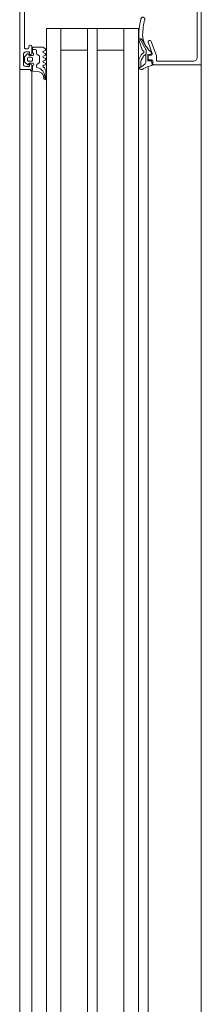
# Model space of a CAD drawing. Header units: millimetres. Extents: x -5460 to 47962, y 30005 to 103451.
# Tile 25 of 192: x 9919 to 9994, y 44523 to 44930. Entities that reach past the tile are written whole.
import ezdxf

# ---------------------------------------------------------------- set-up
doc = ezdxf.new("R2010")
doc.units = ezdxf.units.MM
doc.layers.add('A-DETL-GENF-OTLN', color=7, linetype='Continuous', lineweight=9)
doc.layers.add('A-DOOR-____-OTLN', color=7, linetype='Continuous', lineweight=9)

# ---------------------------------------------------------------- blocks, each defined once
blk = doc.blocks.new('АРФ_Дверь_Из_01 - Витраж ост_EI_Л_-9417210-ВКК_01_К1_З_ЭОМ_кабель_')
at = {"layer": 'A-DETL-GENF-OTLN', "color": 253, "true_color": 0xaaaaaa}
for p, q in [((-612.5, 66), (612.5, 66)), ((402.5, 44), (-402.5, 44)), ((402.5, 40), (-402.5, 40)), ((402.5, 34), (-402.5, 34)), ((402.5, 23), (-402.5, 23)), ((402.5, 19), (-402.5, 19)), ((402.5, 8), (-402.5, 8)), ((402.5, 2), (-402.5, 2)), ((402.5, -4), (-402.5, -4)), ((603.5, -9), (-603.5, -9))]:
    blk.add_line(p, q, dxfattribs=at)
at = {"layer": 'A-DOOR-____-OTLN', "color": 253, "true_color": 0xaaaaaa}
for p, q in [((-444, 66), (-395, 66)), ((-445.5, 64.3), (-468.6, 64.3)), ((-444, 48), (-444, 62.8)), ((-452.5, 44.5), (-452.5, 44.82)), ((-452.17, 45.29), (-446.18, 47.47)), ((-447.17, 45.73), (-451.83, 44.03)), ((-447.49, 45.4), (-447.22, 45.4)), ((-446.92, 45.14), (-446.79, 44.11)), ((-446.5, 44.5), (-446.5, 45.26)), ((-446.01, 47.5), (-444.5, 47.5)), ((-444.5, 45.5), (-444.5, 44.5)), ((-444.09, 44.19), (-444.2, 45.09)), ((-443, 46), (-444, 46)), ((-443.96, 45.42), (-442.57, 45.69)), ((-448.88, 43.15), (-453.17, 40.63)), ((-452.86, 41.53), (-450.47, 42.97)), ((-448.7, 41.63), (-452.84, 40.21)), ((-447.4, 43.29), (-448.37, 43.29)), ((-447, 41.55), (-447.4, 42.1)), ((-444.94, 40.3), (-446.61, 41.21)), ((-446.49, 43.85), (-444.39, 43.85)), ((-445, 44), (-446, 44)), ((-444.66, 41.29), (-445.84, 41.93)), ((-441.6, 41.08), (-443.84, 41.08)), ((-441.9, 41.61), (-441.16, 40.31)), ((-441.79, 44), (-395, 44)), ((-441.72, 40.15), (-444.37, 40.15)), ((-395, 34), (-457.5, 34)), ((-395, 8), (-457.5, 8)), ((-448.41, 1.5), (-448.19, 0.9)), ((-447.41, 0.9), (-447.19, 1.5)), ((-446.41, 1.5), (-446.19, 0.9)), ((-445.41, 0.9), (-445.19, 1.5)), ((-444.41, 1.5), (-444.19, 0.9)), ((-443.41, 0.9), (-443.19, 1.5)), ((-442.4, 1.4), (-442.4, 1)), ((-439.41, 1.8), (-436.74, 1.8)), ((-436.66, 1.01), (-437.92, 0.76)), ((-436.76, 1.58), (-436.49, 1.72)), ((-450.1, -4), (-447.3, -4)), ((-447.4, -3.7), (-449.5, -3.7)), ((-448.78, -3.7), (-448.78, -2.5)), ((-448.28, -2), (-447.17, -2)), ((-446.73, -1.75), (-446.33, -1.05)), ((-446.4, -5), (-446.4, -3.7)), ((-445.9, -0.8), (-443.66, -0.8)), ((-444.5, -3.7), (-445.1, -3.7)), ((-443.23, -1.05), (-442.82, -1.75)), ((-443.2, -3.7), (-443.2, -5)), ((-442.39, -2), (-441.74, -2)), ((-442.3, -4), (-441, -4)), ((-439.53, -1.03), (-439.8, -4.1)), ((-439.78, -4), (-395, -4)), ((-469.6, -7), (-449.6, -7)), ((-450.6, -4.7), (-450.6, -4.5)), ((-449.6, -5.2), (-450.1, -5.2)), ((-449.1, -6.5), (-449.1, -5.7)), ((-445.97, -6.85), (-447.01, -5.81)), ((-446.8, -5.3), (-446.7, -5.3)), ((-446.8, -7.5), (-442.8, -7.5)), ((-443.98, -7), (-445.62, -7)), ((-445.6, -4.2), (-445.6, -5.3)), ((-445.1, -5.8), (-444.5, -5.8)), ((-444, -5.3), (-444, -4.2)), ((-442.59, -5.81), (-443.63, -6.85)), ((-442.9, -5.3), (-442.8, -5.3)), ((-440.5, -4.5), (-440.5, -8.5)), ((-441, -9), (-559, -9)), ((-441, -9), (-395, -9))]:
    blk.add_line(p, q, dxfattribs=at)
at = {"layer": 'A-DOOR-____-OTLN', "color": 253, "true_color": 0xaaaaaa, "flags": 128}
for points in [[(-471, 64.8), (-472, 64.8), (-472, 66), (-442.5, 66), (-442.5, 46.5)], [(-446.39, 42.41), (-446.77, 43.03), (-443.41, 43.03)], [(-395, 40), (-457.5, 40), (-457.5, 2), (-395, 2)], [(-448.5, 34), (-448.5, 23), (-457.5, 23), (-395, 23)], [(-448.5, 8), (-448.5, 19), (-457.5, 19), (-395, 19)], [(-449.8, -3.4), (-449.8, 0.6), (-449.15, 1.6)], [(-440.2, -4.5), (-440.2, -3.7), (-442.2, -3.7)], [(-446.8, -4.5), (-446.8, -5), (-447.8, -5), (-447.8, -6.5)], [(-441.8, -6.5), (-441.8, -5), (-442.8, -5), (-442.8, -4.5)]]:
    blk.add_lwpolyline(points, dxfattribs=at)
at = {"layer": 'A-DOOR-____-OTLN', "color": 253, "true_color": 0xaaaaaa}
for centre, radius, start, end in [((-445.5, 62.8), 1.5, 0, 90), ((-452, 44.82), 0.5, 110, 180), ((-456.41, 52.82), 11.5, 297.1697, 319.1518), ((-447.49, 45.1), 0.3, 90, 139.1518), ((-447.22, 45.1), 0.3, 7.0564, 90), ((-447, 45.26), 0.5, 0, 110), ((-446.01, 47), 0.5, 90, 110), ((-444.5, 48), 0.5, 270, 0), ((-444, 45.5), 0.5, 90, 180), ((-443.9, 45.13), 0.3, 100.9941, 188.118), ((-443, 46.5), 0.5, 270, 0), ((-442.5, 45.4), 0.3, 11.4268, 102.3565), ((-432.9, 47.34), 9.5, 191.4268, 214.051), ((-461.35, 41.84), 0.8, 74.699, 256.5296), ((-454.17, 70.09), 29.94, 255.7723, 272.1183), ((-454.18, 70.09), 28.34, 255.7856, 268.4777), ((-454.72, 49.75), 8, 268.4714, 296.3861), ((-452.47, 40.89), 0.75, 121.1063, 200.0149), ((-452, 44.5), 0.5, 180, 290), ((-448.37, 42.29), 1, 90, 120.3836), ((-448.96, 42.39), 0.8, 289.0101, 333.0444), ((-447.8, 41.8), 0.5, 36.3666, 153.0444), ((-447.34, 42.53), 0.764, 29.9329, 94.2645), ((-446.03, 42.26), 1.2, 216.3666, 241.3666), ((-446.49, 44.15), 0.3, 187.0564, 270), ((-446, 44.5), 0.5, 180, 270), ((-445.03, 43.42), 1.7, 216.4634, 241.4634), ((-445, 44.5), 0.5, 270, 0), ((-443.84, 42.78), 1.7, 241.4634, 270.0728), ((-444.39, 44.15), 0.3, 270, 7.2077), ((-443.41, 42.43), 0.6, 33.3021, 90), ((-429.13, 53.98), 17.77, 219.1355, 223.7266), ((-442.25, 41.41), 0.4, 29.6254, 45.0361), ((-441.76, 41.35), 1.2, 271.9923, 34.051), ((-453.1, 40.97), 0.8, 272.1106, 289.0101), ((-444.37, 41.35), 1.2, 241.3666, 270.0039), ((-448.8, 1.4), 0.4, 14.9995, 150.0003), ((-447.8, 1), 0.4, 195.0002, 344.9998), ((-446.8, 1.4), 0.4, 14.9996, 165.0004), ((-445.8, 1), 0.4, 195.0002, 344.9998), ((-444.8, 1.4), 0.4, 14.9996, 165.0004), ((-443.8, 1), 0.4, 195.0002, 344.9998), ((-442.8, 1.4), 0.4, 359.9998, 165.0003), ((-442, 1), 0.4, 180, 319.6792), ((-439.41, -1.2), 3, 89.9987, 139.6802), ((-437.53, -2.44), 3.81, 91.8995, 167.3401), ((-437.54, -1.2), 2, 101.0025, 174.9918), ((-437.99, 4.78), 3.43, 275.6011, 291.0537), ((-436.74, 1.4), 0.4, 281.0106, 90.0809), ((-450.1, -4.5), 0.5, 90, 180), ((-449.5, -3.4), 0.3, 180, 270), ((-448.28, -2.5), 0.5, 90, 180), ((-446.9, -3.7), 0.5, 359.9994, 179.9994), ((-447.3, -4.5), 0.5, 0, 90), ((-447.17, -1.5), 0.5, 270, 330), ((-445.9, -1.3), 0.5, 90, 150), ((-445.1, -4.2), 0.5, 89.9989, 180.0011), ((-444.5, -4.2), 0.5, 359.9989, 90.0011), ((-443.66, -1.3), 0.5, 30, 90), ((-442.7, -3.7), 0.5, 0, 180), ((-442.39, -1.5), 0.5, 210, 270), ((-442.3, -4.5), 0.5, 90, 180), ((-441.74, -1.5), 0.5, 270, 347.8734), ((-441, -4.5), 0.5, 360, 90), ((-450.1, -4.7), 0.5, 180, 270), ((-449.6, -5.7), 0.5, 360, 90), ((-449.6, -6.5), 0.5, 270, 0), ((-446.8, -6.5), 1, 180, 270), ((-446.8, -5.6), 0.3, 89.9999, 225.0019), ((-446.7, -5), 0.3, 270, 0), ((-445.62, -6.5), 0.5, 224.9723, 270), ((-445.1, -5.3), 0.5, 179.9979, 270.0021), ((-444.5, -5.3), 0.5, 269.9979, 0.0021), ((-443.98, -6.5), 0.5, 270, 315.0202), ((-442.9, -5), 0.3, 180, 270), ((-442.8, -5.6), 0.3, 315.0034, 89.9945), ((-442.8, -6.5), 1, 270, 360), ((-440.2, -4.1), 0.4, 270.0001, 359.9994), ((-441, -8.5), 0.5, 270, 0)]:
    blk.add_arc(centre, radius, start, end, dxfattribs=at)
blk = doc.blocks.new('Наметкина 10_РД_АРФ_К1_R21_rvt-1-ВКК_01_К1_З_ЭОМ_кабель_')
at = {"layer": 'A-DOOR-____-OTLN', "color": 253, "lineweight": 9, "true_color": 0xaaaaaa, "rotation": 269.9999999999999}
blk.add_blockref('АРФ_Дверь_Из_01 - Витраж ост_EI_Л_-9417210-ВКК_01_К1_З_ЭОМ_кабель_', (7950, 43587.5), dxfattribs=at)

msp = doc.modelspace()

# ---------------------------------------------------------------- block references
at = {"lineweight": 5}
msp.add_blockref('Наметкина 10_РД_АРФ_К1_R21_rvt-1-ВКК_01_К1_З_ЭОМ_кабель_', (1977.65, 881.21), dxfattribs=at)

doc.saveas('drawing.dxf')
